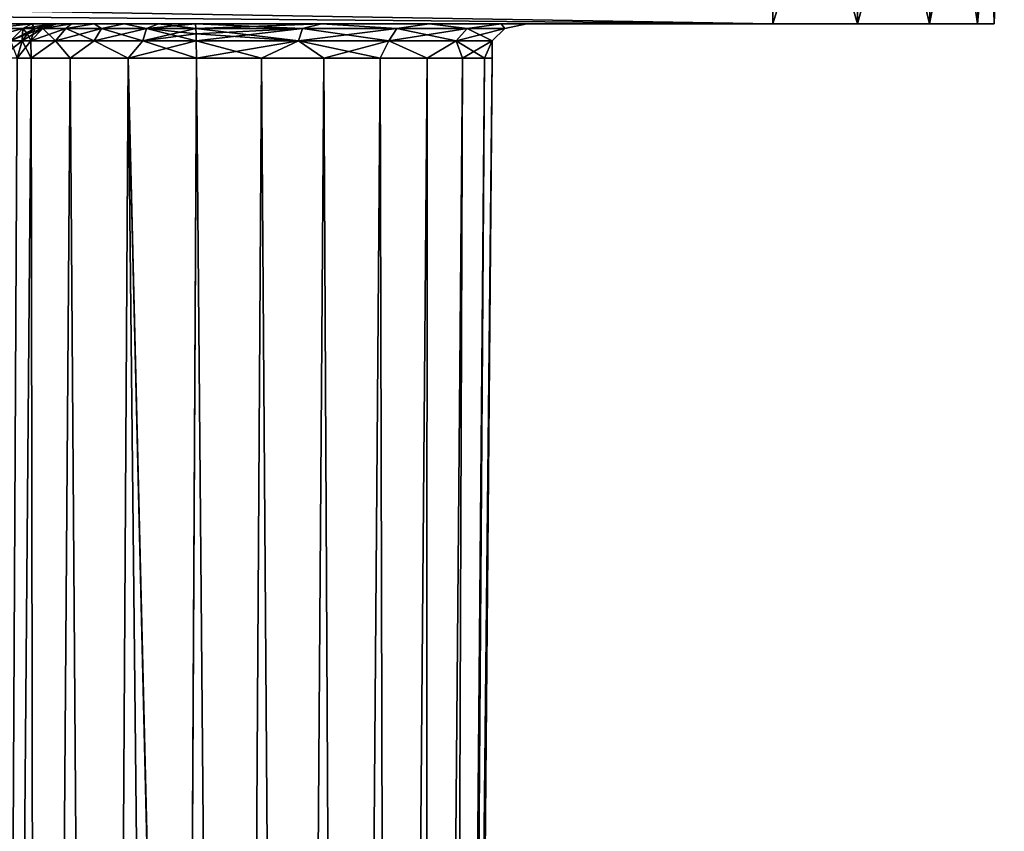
# Model space of a CAD drawing. Header units: millimetres. Extents: x -96 to 96, y -34 to 18.
# Tile 190 of 192: x 76 to 84.5, y 3.52 to 10.54. Entities that reach past the tile are written whole.
import ezdxf

# ---------------------------------------------------------------- set-up
doc = ezdxf.new("R2010")
doc.units = ezdxf.units.MM
doc.header["$LTSCALE"] = 65.185185
for name, color, linetype in [('1', 7, 'CONTINUOUS'), ('12', 7, 'CONTINUOUS'), ('13', 7, 'CONTINUOUS'), ('14', 7, 'CONTINUOUS'), ('15', 7, 'CONTINUOUS'), ('16', 7, 'CONTINUOUS'), ('18', 7, 'CONTINUOUS'), ('19', 7, 'CONTINUOUS'), ('38', 7, 'CONTINUOUS'), ('39', 7, 'CONTINUOUS'), ('40', 7, 'CONTINUOUS'), ('41', 7, 'CONTINUOUS'), ('42', 7, 'CONTINUOUS'), ('43', 7, 'CONTINUOUS'), ('52', 7, 'CONTINUOUS'), ('53', 7, 'CONTINUOUS'), ('54', 7, 'CONTINUOUS'), ('55', 7, 'CONTINUOUS')]:
    doc.layers.add(name, color=color, linetype=linetype)

msp = doc.modelspace()

# ---------------------------------------------------------------- linework, layer by layer
at = {"layer": '1', "color": 7, "linetype": 'Continuous'}
for points in [[(82.5, 10.5, -27.4127), (74, 10.5, -22.7756), (52.7134, 10.5, -27.4127), (82.5, 10.5, -27.4127)], [(52.7134, 10.5, 27.4127), (74.8707, 10.5, 22.6024), (82.5, 10.5, 27.4127), (52.7134, 10.5, 27.4127)], [(74.8707, 10.5, -22.6024), (74, 10.5, -22.7756), (82.5, 10.5, -27.4127), (74.8707, 10.5, -22.6024)], [(75.6091, 10.5, -22.1091), (74.8707, 10.5, -22.6024), (82.5, 10.5, -27.4127), (75.6091, 10.5, -22.1091)], [(74.8707, 10.5, 22.6024), (75.6091, 10.5, 22.1091), (82.5, 10.5, 27.4127), (74.8707, 10.5, 22.6024)], [(75.6091, 10.5, 22.1091), (79.5316, 10.5, 17.9932), (82.5, 10.5, 27.4127), (75.6091, 10.5, 22.1091)], [(78.6016, 10.5, 18.5886), (79.5316, 10.5, 17.9932), (75.6091, 10.5, 22.1091), (78.6016, 10.5, 18.5886)], [(76.1024, 10.5, -21.3708), (75.6091, 10.5, -22.1091), (82.5, 10.5, -27.4127), (76.1024, 10.5, -21.3708)], [(76.1024, 10.5, 21.3707), (78.6016, 10.5, 18.5886), (75.6091, 10.5, 22.1091), (76.1024, 10.5, 21.3707)], [(77.5131, 10.5, 18.7742), (78.6016, 10.5, 18.5886), (76.1024, 10.5, 21.3707), (77.5131, 10.5, 18.7742)], [(76.2756, 10.5, -20.5), (76.1024, 10.5, -21.3708), (82.5, 10.5, -27.4127), (76.2756, 10.5, -20.5)], [(76.8974, 10.5, 18.9221), (77.5131, 10.5, 18.7742), (76.1024, 10.5, 21.3707), (76.8974, 10.5, 18.9221)], [(76.2756, 10.5, 20.5), (76.8974, 10.5, 18.9221), (76.1024, 10.5, 21.3707), (76.2756, 10.5, 20.5)], [(76.3181, 10.5, 12.343), (76.2756, 10.5, 12.0264), (76.3181, 10.5, -12.343), (76.3181, 10.5, 12.343)], [(76.2756, 10.5, 12.0264), (76.2756, 10.5, -12.0264), (76.3181, 10.5, -12.343), (76.2756, 10.5, 12.0264)], [(76.2756, 10.5, -19.9736), (76.2756, 10.5, -20.5), (82.5, 10.5, -27.4127), (76.2756, 10.5, -19.9736)], [(76.4427, 10.5, 19.3628), (76.8974, 10.5, 18.9221), (76.2756, 10.5, 20.5), (76.4427, 10.5, 19.3628)], [(76.4427, 10.5, -19.3628), (76.2756, 10.5, -19.9736), (82.5, 10.5, -27.4127), (76.4427, 10.5, -19.3628)], [(76.2756, 10.5, 19.9736), (76.4427, 10.5, 19.3628), (76.2756, 10.5, 20.5), (76.2756, 10.5, 19.9736)], [(76.4427, 10.5, -12.6372), (76.3181, 10.5, 12.343), (76.3181, 10.5, -12.343), (76.4427, 10.5, -12.6372)], [(76.4427, 10.5, 12.6372), (76.3181, 10.5, 12.343), (76.4427, 10.5, -12.6372), (76.4427, 10.5, 12.6372)], [(76.6404, 10.5, -12.8881), (76.4427, 10.5, 12.6372), (76.4427, 10.5, -12.6372), (76.6404, 10.5, -12.8881)], [(76.6404, 10.5, 12.8881), (76.4427, 10.5, 12.6372), (76.6404, 10.5, -12.8881), (76.6404, 10.5, 12.8881)], [(76.8974, 10.5, -18.9221), (76.4427, 10.5, -19.3628), (82.5, 10.5, -27.4127), (76.8974, 10.5, -18.9221)], [(76.8974, 10.5, 13.0779), (76.6404, 10.5, 12.8881), (76.8974, 10.5, -13.0779), (76.8974, 10.5, 13.0779)], [(76.8974, 10.5, -13.0779), (76.6404, 10.5, 12.8881), (76.6404, 10.5, -12.8881), (76.8974, 10.5, -13.0779)], [(77.1953, 10.5, -13.1932), (76.8974, 10.5, 13.0779), (76.8974, 10.5, -13.0779), (77.1953, 10.5, -13.1932)], [(77.1953, 10.5, 13.1932), (76.8974, 10.5, 13.0779), (77.1953, 10.5, -13.1932), (77.1953, 10.5, 13.1932)], [(77.5131, 10.5, -18.7742), (76.8974, 10.5, -18.9221), (82.5, 10.5, -27.4127), (77.5131, 10.5, -18.7742)], [(77.5131, 10.5, -13.2258), (77.1953, 10.5, 13.1932), (77.1953, 10.5, -13.1932), (77.5131, 10.5, -13.2258)], [(77.5131, 10.5, 13.2258), (77.1953, 10.5, 13.1932), (77.5131, 10.5, -13.2258), (77.5131, 10.5, 13.2258)], [(78.6016, 10.5, -13.4114), (77.5131, 10.5, 13.2258), (77.5131, 10.5, -13.2258), (78.6016, 10.5, -13.4114)], [(78.6016, 10.5, 13.4114), (77.5131, 10.5, 13.2258), (78.6016, 10.5, -13.4114), (78.6016, 10.5, 13.4114)], [(78.6016, 10.5, -18.5886), (77.5131, 10.5, -18.7742), (82.5, 10.5, -27.4127), (78.6016, 10.5, -18.5886)], [(79.5316, 10.5, -14.0068), (78.6016, 10.5, 13.4114), (78.6016, 10.5, -13.4114), (79.5316, 10.5, -14.0068)], [(79.5316, 10.5, 14.0068), (78.6016, 10.5, 13.4114), (79.5316, 10.5, -14.0068), (79.5316, 10.5, 14.0068)], [(79.5316, 10.5, -17.9932), (78.6016, 10.5, -18.5886), (82.5, 10.5, -27.4127), (79.5316, 10.5, -17.9932)], [(80.1559, 10.5, -14.9177), (79.5316, 10.5, 14.0068), (79.5316, 10.5, -14.0068), (80.1559, 10.5, -14.9177)], [(80.1559, 10.5, 14.9177), (79.5316, 10.5, 14.0068), (80.1559, 10.5, -14.9177), (80.1559, 10.5, 14.9177)], [(80.1559, 10.5, -17.0823), (79.5316, 10.5, -17.9932), (82.5, 10.5, -27.4127), (80.1559, 10.5, -17.0823)], [(79.5316, 10.5, 17.9932), (80.1559, 10.5, 17.0823), (82.5, 10.5, 27.4127), (79.5316, 10.5, 17.9932)], [(80.3756, 10.5, -16), (80.1559, 10.5, 14.9177), (80.1559, 10.5, -14.9177), (80.3756, 10.5, -16)], [(80.3756, 10.5, 16), (80.1559, 10.5, 14.9177), (80.3756, 10.5, -16), (80.3756, 10.5, 16)], [(80.1559, 10.5, 17.0823), (80.3756, 10.5, 16), (82.5, 10.5, 27.4127), (80.1559, 10.5, 17.0823)], [(80.3756, 10.5, -16), (80.1559, 10.5, -17.0823), (82.5, 10.5, -27.4127), (80.3756, 10.5, -16)], [(82.5, 10.5, 27.4127), (80.3756, 10.5, 16), (82.5, 10.5, -27.4127), (82.5, 10.5, 27.4127)], [(80.3756, 10.5, 16), (80.3756, 10.5, -16), (82.5, 10.5, -27.4127), (80.3756, 10.5, 16)], [(83.2319, 10.5, 27.2671), (82.5, 10.5, 27.4127), (83.2319, 10.5, -27.2671), (83.2319, 10.5, 27.2671)], [(83.2319, 10.5, -27.2671), (82.5, 10.5, 27.4127), (82.5, 10.5, -27.4127), (83.2319, 10.5, -27.2671)], [(83.8525, 10.5, 26.8525), (83.2319, 10.5, 27.2671), (83.8525, 10.5, -26.8525), (83.8525, 10.5, 26.8525)], [(83.8525, 10.5, -26.8525), (83.2319, 10.5, 27.2671), (83.2319, 10.5, -27.2671), (83.8525, 10.5, -26.8525)], [(84.2671, 10.5, 26.2319), (83.8525, 10.5, 26.8525), (84.2671, 10.5, -26.2319), (84.2671, 10.5, 26.2319)], [(84.2671, 10.5, -26.2319), (83.8525, 10.5, 26.8525), (83.8525, 10.5, -26.8525), (84.2671, 10.5, -26.2319)], [(84.4127, 10.5, 25.5), (84.2671, 10.5, 26.2319), (84.4127, 10.5, -25.5), (84.4127, 10.5, 25.5)], [(84.4127, 10.5, -25.5), (84.2671, 10.5, 26.2319), (84.2671, 10.5, -26.2319), (84.4127, 10.5, -25.5)]]:
    msp.add_3dface(points, dxfattribs=at)
at = {"layer": '12', "color": 7, "linetype": 'Continuous'}
for points in [[(-47.2866, 10.5, -27.4127), (-47.3465, 10.7421, -27.4212), (82.5, 13, -27.5), (-47.2866, 10.5, -27.4127)], [(47.4111, 11, -27.4302), (-47.2866, 10.5, -27.4127), (82.5, 13, -27.5), (47.4111, 11, -27.4302)], [(52.7134, 10.5, -27.4127), (52.6534, 10.7426, -27.4212), (82.5, 13, -27.5), (52.7134, 10.5, -27.4127)], [(82.5, 10.5, -27.4127), (52.7134, 10.5, -27.4127), (82.5, 13, -27.5), (82.5, 10.5, -27.4127)]]:
    msp.add_3dface(points, dxfattribs=at)
at = {"layer": '13', "color": 7, "linetype": 'Continuous'}
for points in [[(82.5, 10.5, -27.4127), (82.5, 13, -27.5), (83.2654, 13, -27.3478), (82.5, 10.5, -27.4127)], [(83.2319, 10.5, -27.2671), (82.5, 10.5, -27.4127), (83.2654, 13, -27.3478), (83.2319, 10.5, -27.2671)], [(83.9142, 13, -26.9142), (83.2319, 10.5, -27.2671), (83.2654, 13, -27.3478), (83.9142, 13, -26.9142)], [(83.8525, 10.5, -26.8525), (83.2319, 10.5, -27.2671), (83.9142, 13, -26.9142), (83.8525, 10.5, -26.8525)], [(84.3478, 13, -26.2654), (83.8525, 10.5, -26.8525), (83.9142, 13, -26.9142), (84.3478, 13, -26.2654)], [(84.2671, 10.5, -26.2319), (83.8525, 10.5, -26.8525), (84.3478, 13, -26.2654), (84.2671, 10.5, -26.2319)], [(84.4127, 10.5, -25.5), (84.2671, 10.5, -26.2319), (84.5, 13, -25.5), (84.4127, 10.5, -25.5)], [(84.5, 13, -25.5), (84.2671, 10.5, -26.2319), (84.3478, 13, -26.2654), (84.5, 13, -25.5)]]:
    msp.add_3dface(points, dxfattribs=at)
at = {"layer": '14', "color": 7, "linetype": 'Continuous'}
for points in [[(84.4127, 10.5, -25.5), (84.5, 13, -25.5), (84.5, 13, 25.5), (84.4127, 10.5, -25.5)], [(84.4127, 10.5, 25.5), (84.4127, 10.5, -25.5), (84.5, 13, 25.5), (84.4127, 10.5, 25.5)]]:
    msp.add_3dface(points, dxfattribs=at)
at = {"layer": '15', "color": 7, "linetype": 'Continuous'}
for points in [[(82.5, 13, 27.5), (83.2319, 10.5, 27.2671), (83.2654, 13, 27.3478), (82.5, 13, 27.5)], [(82.5, 10.5, 27.4127), (83.2319, 10.5, 27.2671), (82.5, 13, 27.5), (82.5, 10.5, 27.4127)], [(83.2319, 10.5, 27.2671), (83.8525, 10.5, 26.8525), (83.2654, 13, 27.3478), (83.2319, 10.5, 27.2671)], [(83.2654, 13, 27.3478), (83.8525, 10.5, 26.8525), (83.9142, 13, 26.9142), (83.2654, 13, 27.3478)], [(83.8525, 10.5, 26.8525), (84.2671, 10.5, 26.2319), (83.9142, 13, 26.9142), (83.8525, 10.5, 26.8525)], [(83.9142, 13, 26.9142), (84.2671, 10.5, 26.2319), (84.3478, 13, 26.2654), (83.9142, 13, 26.9142)], [(84.2671, 10.5, 26.2319), (84.4127, 10.5, 25.5), (84.3478, 13, 26.2654), (84.2671, 10.5, 26.2319)], [(84.4127, 10.5, 25.5), (84.5, 13, 25.5), (84.3478, 13, 26.2654), (84.4127, 10.5, 25.5)]]:
    msp.add_3dface(points, dxfattribs=at)
at = {"layer": '16', "color": 7, "linetype": 'Continuous'}
for points in [[(82.5, 10.5, 27.4127), (82.5, 13, 27.5), (52.5889, 11, 27.4302), (82.5, 10.5, 27.4127)], [(52.6481, 10.7638, 27.4219), (82.5, 10.5, 27.4127), (52.5889, 11, 27.4302), (52.6481, 10.7638, 27.4219)], [(52.7134, 10.5, 27.4127), (82.5, 10.5, 27.4127), (52.6481, 10.7638, 27.4219), (52.7134, 10.5, 27.4127)]]:
    msp.add_3dface(points, dxfattribs=at)
at = {"layer": '18', "color": 7, "linetype": 'Continuous'}
for points in [[(77.8515, -27.5, -13.8682), (77.5225, 10.2026, -13.5256), (77.4172, -10.1529, -13.7093), (77.8515, -27.5, -13.8682)], [(77.4181, -9.9704, -18.2923), (77.5225, 10.2026, -18.4744), (77.8515, -27.5, -18.1318), (77.4181, -9.9704, -18.2923)], [(77.5225, 10.2026, -18.4744), (78.0859, 10.2026, -18.4274), (77.8515, -27.5, -18.1318), (77.5225, 10.2026, -18.4744)], [(78.0859, 10.2026, -13.5726), (77.5225, 10.2026, -13.5256), (77.8515, -27.5, -13.8682), (78.0859, 10.2026, -13.5726)], [(77.8515, -27.5, -18.1318), (78.0859, 10.2026, -18.4274), (78.3554, -27.5, -18.0093), (77.8515, -27.5, -18.1318)], [(78.3554, -27.5, -13.9907), (78.0859, 10.2026, -13.5726), (77.8515, -27.5, -13.8682), (78.3554, -27.5, -13.9907)], [(78.0859, 10.2026, -18.4274), (78.624, 10.2026, -18.2539), (78.3554, -27.5, -18.0093), (78.0859, 10.2026, -18.4274)], [(78.624, 10.2026, -13.7461), (78.0859, 10.2026, -13.5726), (78.3554, -27.5, -13.9907), (78.624, 10.2026, -13.7461)], [(78.3554, -27.5, -18.0093), (78.624, 10.2026, -18.2539), (78.8152, -27.5, -17.7695), (78.3554, -27.5, -18.0093)], [(78.8152, -27.5, -14.2305), (78.624, 10.2026, -13.7461), (78.3554, -27.5, -13.9907), (78.8152, -27.5, -14.2305)], [(78.624, 10.2026, -18.2539), (79.1086, 10.2026, -17.9628), (78.8152, -27.5, -17.7695), (78.624, 10.2026, -18.2539)], [(79.1086, 10.2026, -14.0372), (78.624, 10.2026, -13.7461), (78.8152, -27.5, -14.2305), (79.1086, 10.2026, -14.0372)], [(78.8152, -27.5, -17.7695), (79.1086, 10.2026, -17.9628), (79.2041, -27.5, -17.4264), (78.8152, -27.5, -17.7695)], [(79.2041, -27.5, -14.5736), (79.1086, 10.2026, -14.0372), (78.8152, -27.5, -14.2305), (79.2041, -27.5, -14.5736)], [(79.1086, 10.2026, -17.9628), (79.5146, 10.2026, -17.5693), (79.2041, -27.5, -17.4264), (79.1086, 10.2026, -17.9628)], [(79.5146, 10.2026, -14.4307), (79.1086, 10.2026, -14.0372), (79.2041, -27.5, -14.5736), (79.5146, 10.2026, -14.4307)], [(79.2041, -27.5, -17.4264), (79.5146, 10.2026, -17.5693), (79.4994, -27.5, -16.9999), (79.2041, -27.5, -17.4264)], [(79.4994, -27.5, -15.0001), (79.5146, 10.2026, -14.4307), (79.2041, -27.5, -14.5736), (79.4994, -27.5, -15.0001)], [(79.8207, 10.2026, -14.906), (79.5146, 10.2026, -14.4307), (79.4994, -27.5, -15.0001), (79.8207, 10.2026, -14.906)], [(79.6839, -27.5, -15.485), (79.8207, 10.2026, -14.906), (79.4994, -27.5, -15.0001), (79.6839, -27.5, -15.485)], [(79.5146, 10.2026, -17.5693), (79.8207, 10.2026, -17.094), (79.4994, -27.5, -16.9999), (79.5146, 10.2026, -17.5693)], [(79.4994, -27.5, -16.9999), (79.8207, 10.2026, -17.094), (79.6839, -27.5, -16.515), (79.4994, -27.5, -16.9999)], [(80.011, 10.2026, -15.4383), (79.8207, 10.2026, -14.906), (79.6839, -27.5, -15.485), (80.011, 10.2026, -15.4383)], [(79.7466, -27.5, -16), (80.011, 10.2026, -15.4383), (79.6839, -27.5, -15.485), (79.7466, -27.5, -16)], [(80.011, 10.2026, -16.5617), (80.0756, 10.2026, -16), (79.6839, -27.5, -16.515), (80.011, 10.2026, -16.5617)], [(79.6839, -27.5, -16.515), (80.0756, 10.2026, -16), (79.7466, -27.5, -16), (79.6839, -27.5, -16.515)], [(79.8207, 10.2026, -17.094), (80.011, 10.2026, -16.5617), (79.6839, -27.5, -16.515), (79.8207, 10.2026, -17.094)], [(80.0756, 10.2026, -16), (80.011, 10.2026, -15.4383), (79.7466, -27.5, -16), (80.0756, 10.2026, -16)]]:
    msp.add_3dface(points, dxfattribs=at)
at = {"layer": '19', "color": 7, "linetype": 'Continuous'}
for points in [[(77.8515, -27.5, 18.1318), (77.5225, 10.2026, 18.4744), (77.4172, -10.1529, 18.2907), (77.8515, -27.5, 18.1318)], [(77.4181, -9.9704, 13.7077), (77.5225, 10.2026, 13.5256), (77.8515, -27.5, 13.8682), (77.4181, -9.9704, 13.7077)], [(77.5225, 10.2026, 13.5256), (78.0859, 10.2026, 13.5726), (77.8515, -27.5, 13.8682), (77.5225, 10.2026, 13.5256)], [(78.0859, 10.2026, 18.4274), (77.5225, 10.2026, 18.4744), (77.8515, -27.5, 18.1318), (78.0859, 10.2026, 18.4274)], [(77.8515, -27.5, 13.8682), (78.0859, 10.2026, 13.5726), (78.3554, -27.5, 13.9907), (77.8515, -27.5, 13.8682)], [(78.3554, -27.5, 18.0093), (78.0859, 10.2026, 18.4274), (77.8515, -27.5, 18.1318), (78.3554, -27.5, 18.0093)], [(78.0859, 10.2026, 13.5726), (78.624, 10.2026, 13.7461), (78.3554, -27.5, 13.9907), (78.0859, 10.2026, 13.5726)], [(78.624, 10.2026, 18.2539), (78.0859, 10.2026, 18.4274), (78.3554, -27.5, 18.0093), (78.624, 10.2026, 18.2539)], [(78.3554, -27.5, 13.9907), (78.624, 10.2026, 13.7461), (78.8152, -27.5, 14.2305), (78.3554, -27.5, 13.9907)], [(78.8152, -27.5, 17.7695), (78.624, 10.2026, 18.2539), (78.3554, -27.5, 18.0093), (78.8152, -27.5, 17.7695)], [(78.624, 10.2026, 13.7461), (79.1086, 10.2026, 14.0372), (78.8152, -27.5, 14.2305), (78.624, 10.2026, 13.7461)], [(79.1086, 10.2026, 17.9628), (78.624, 10.2026, 18.2539), (78.8152, -27.5, 17.7695), (79.1086, 10.2026, 17.9628)], [(79.2041, -27.5, 17.4264), (79.1086, 10.2026, 17.9628), (78.8152, -27.5, 17.7695), (79.2041, -27.5, 17.4264)], [(78.8152, -27.5, 14.2305), (79.1086, 10.2026, 14.0372), (79.2041, -27.5, 14.5736), (78.8152, -27.5, 14.2305)], [(79.1086, 10.2026, 14.0372), (79.5146, 10.2026, 14.4307), (79.2041, -27.5, 14.5736), (79.1086, 10.2026, 14.0372)], [(79.5146, 10.2026, 17.5693), (79.1086, 10.2026, 17.9628), (79.2041, -27.5, 17.4264), (79.5146, 10.2026, 17.5693)], [(79.4994, -27.5, 16.9999), (79.5146, 10.2026, 17.5693), (79.2041, -27.5, 17.4264), (79.4994, -27.5, 16.9999)], [(79.2041, -27.5, 14.5736), (79.5146, 10.2026, 14.4307), (79.4994, -27.5, 15.0001), (79.2041, -27.5, 14.5736)], [(79.5146, 10.2026, 14.4307), (79.8207, 10.2026, 14.906), (79.4994, -27.5, 15.0001), (79.5146, 10.2026, 14.4307)], [(79.4994, -27.5, 15.0001), (79.8207, 10.2026, 14.906), (79.6839, -27.5, 15.485), (79.4994, -27.5, 15.0001)], [(79.8207, 10.2026, 17.094), (79.5146, 10.2026, 17.5693), (79.4994, -27.5, 16.9999), (79.8207, 10.2026, 17.094)], [(79.6839, -27.5, 16.515), (79.8207, 10.2026, 17.094), (79.4994, -27.5, 16.9999), (79.6839, -27.5, 16.515)], [(80.011, 10.2026, 16.5617), (79.8207, 10.2026, 17.094), (79.6839, -27.5, 16.515), (80.011, 10.2026, 16.5617)], [(80.011, 10.2026, 15.4383), (80.0756, 10.2026, 16), (79.6839, -27.5, 15.485), (80.011, 10.2026, 15.4383)], [(79.7466, -27.5, 16), (80.011, 10.2026, 16.5617), (79.6839, -27.5, 16.515), (79.7466, -27.5, 16)], [(79.8207, 10.2026, 14.906), (80.011, 10.2026, 15.4383), (79.6839, -27.5, 15.485), (79.8207, 10.2026, 14.906)], [(79.6839, -27.5, 15.485), (80.0756, 10.2026, 16), (79.7466, -27.5, 16), (79.6839, -27.5, 15.485)], [(80.0756, 10.2026, 16), (80.011, 10.2026, 16.5617), (79.7466, -27.5, 16), (80.0756, 10.2026, 16)]]:
    msp.add_3dface(points, dxfattribs=at)
at = {"layer": '38', "color": 7, "linetype": 'Continuous'}
for points in [[(76.0943, 10.2035, 19.3887), (75.9756, 10.2026, 19.9736), (75.7793, -27.5, 19.0013), (76.0943, 10.2035, 19.3887)], [(76.154, -27.5, 18.4935), (76.0943, 10.2035, 19.3887), (75.7793, -27.5, 19.0013), (76.154, -27.5, 18.4935)], [(76.4317, 10.2038, 18.8965), (76.0943, 10.2035, 19.3887), (76.154, -27.5, 18.4935), (76.4317, 10.2038, 18.8965)], [(76.7044, -27.5, 18.1849), (76.4317, 10.2038, 18.8965), (76.154, -27.5, 18.4935), (76.7044, -27.5, 18.1849)], [(76.9342, 10.2035, 18.5747), (76.4317, 10.2038, 18.8965), (76.7044, -27.5, 18.1849), (76.9342, 10.2035, 18.5747)], [(77.333, -27.5, 18.1299), (76.9342, 10.2035, 18.5747), (76.7044, -27.5, 18.1849), (77.333, -27.5, 18.1299)], [(77.4172, -10.1529, 18.2907), (77.5225, 10.2026, 18.4744), (76.9342, 10.2035, 18.5747), (77.4172, -10.1529, 18.2907)], [(77.333, -27.5, 18.1299), (77.4172, -10.1529, 18.2907), (76.9342, 10.2035, 18.5747), (77.333, -27.5, 18.1299)]]:
    msp.add_3dface(points, dxfattribs=at)
at = {"layer": '39', "color": 7, "linetype": 'Continuous'}
for points in [[(75.9756, 10.2026, 12.0264), (76.0943, 10.2035, 12.6113), (75.7793, -27.5, 12.9987), (75.9756, 10.2026, 12.0264)], [(75.7793, -27.5, 12.9987), (76.0943, 10.2035, 12.6113), (76.1541, -27.5, 13.5065), (75.7793, -27.5, 12.9987)], [(76.0943, 10.2035, 12.6113), (76.4317, 10.2038, 13.1035), (76.1541, -27.5, 13.5065), (76.0943, 10.2035, 12.6113)], [(76.1541, -27.5, 13.5065), (76.4317, 10.2038, 13.1035), (76.7046, -27.5, 13.8152), (76.1541, -27.5, 13.5065)], [(76.4317, 10.2038, 13.1035), (76.9342, 10.2035, 13.4253), (76.7046, -27.5, 13.8152), (76.4317, 10.2038, 13.1035)], [(76.9342, 10.2035, 13.4253), (77.4181, -9.9704, 13.7077), (76.7046, -27.5, 13.8152), (76.9342, 10.2035, 13.4253)], [(77.5225, 10.2026, 13.5256), (77.4181, -9.9704, 13.7077), (76.9342, 10.2035, 13.4253), (77.5225, 10.2026, 13.5256)]]:
    msp.add_3dface(points, dxfattribs=at)
at = {"layer": '40', "color": 7, "linetype": 'Continuous'}
for points in [[(76.0943, 10.2035, -12.6113), (75.9756, 10.2026, -12.0264), (75.7793, -27.5, -12.9987), (76.0943, 10.2035, -12.6113)], [(76.154, -27.5, -13.5065), (76.0943, 10.2035, -12.6113), (75.7793, -27.5, -12.9987), (76.154, -27.5, -13.5065)], [(76.4317, 10.2038, -13.1035), (76.0943, 10.2035, -12.6113), (76.154, -27.5, -13.5065), (76.4317, 10.2038, -13.1035)], [(76.7044, -27.5, -13.8151), (76.4317, 10.2038, -13.1035), (76.154, -27.5, -13.5065), (76.7044, -27.5, -13.8151)], [(76.9342, 10.2035, -13.4253), (76.4317, 10.2038, -13.1035), (76.7044, -27.5, -13.8151), (76.9342, 10.2035, -13.4253)], [(77.333, -27.5, -13.8701), (76.9342, 10.2035, -13.4253), (76.7044, -27.5, -13.8151), (77.333, -27.5, -13.8701)], [(77.333, -27.5, -13.8701), (77.4172, -10.1529, -13.7093), (76.9342, 10.2035, -13.4253), (77.333, -27.5, -13.8701)], [(77.4172, -10.1529, -13.7093), (77.5225, 10.2026, -13.5256), (76.9342, 10.2035, -13.4253), (77.4172, -10.1529, -13.7093)]]:
    msp.add_3dface(points, dxfattribs=at)
at = {"layer": '41', "color": 7, "linetype": 'Continuous'}
for points in [[(76.0909, 10.3515, 12.4859), (76.0166, 10.3515, 12.0264), (76.1951, 10.4603, 12.4513), (76.0909, 10.3515, 12.4859)], [(76.1951, 10.4603, 12.4513), (76.0166, 10.3515, 12.0264), (76.0644, 10.4131, 12.0264), (76.1951, 10.4603, 12.4513)], [(76.1265, 10.4603, 12.0264), (76.1951, 10.4603, 12.4513), (76.0644, 10.4131, 12.0264), (76.1265, 10.4603, 12.0264)], [(76.3061, 10.3515, 12.8986), (76.0909, 10.3515, 12.4859), (76.3941, 10.4603, 12.833), (76.3061, 10.3515, 12.8986)], [(76.3941, 10.4603, 12.833), (76.0909, 10.3515, 12.4859), (76.1951, 10.4603, 12.4513), (76.3941, 10.4603, 12.833)], [(76.3181, 10.5, 12.343), (76.1951, 10.4603, 12.4513), (76.1265, 10.4603, 12.0264), (76.3181, 10.5, 12.343)], [(76.2756, 10.5, 12.0264), (76.3181, 10.5, 12.343), (76.1265, 10.4603, 12.0264), (76.2756, 10.5, 12.0264)], [(76.4427, 10.5, 12.6372), (76.3941, 10.4603, 12.833), (76.1951, 10.4603, 12.4513), (76.4427, 10.5, 12.6372)], [(76.3181, 10.5, 12.343), (76.4427, 10.5, 12.6372), (76.1951, 10.4603, 12.4513), (76.3181, 10.5, 12.343)], [(76.6403, 10.3515, 13.2226), (76.3061, 10.3515, 12.8986), (76.7032, 10.4603, 13.1325), (76.6403, 10.3515, 13.2226)], [(76.7032, 10.4603, 13.1325), (76.3061, 10.3515, 12.8986), (76.3941, 10.4603, 12.833), (76.7032, 10.4603, 13.1325)], [(76.6404, 10.5, 12.8881), (76.7032, 10.4603, 13.1325), (76.3941, 10.4603, 12.833), (76.6404, 10.5, 12.8881)], [(76.4427, 10.5, 12.6372), (76.6404, 10.5, 12.8881), (76.3941, 10.4603, 12.833), (76.4427, 10.5, 12.6372)], [(77.0596, 10.3515, 13.4248), (76.6403, 10.3515, 13.2226), (77.0909, 10.4603, 13.3195), (77.0596, 10.3515, 13.4248)], [(77.0909, 10.4603, 13.3195), (76.6403, 10.3515, 13.2226), (76.7032, 10.4603, 13.1325), (77.0909, 10.4603, 13.3195)], [(76.6404, 10.5, 12.8881), (76.8974, 10.5, 13.0779), (76.7032, 10.4603, 13.1325), (76.6404, 10.5, 12.8881)], [(76.8974, 10.5, 13.0779), (77.0909, 10.4603, 13.3195), (76.7032, 10.4603, 13.1325), (76.8974, 10.5, 13.0779)], [(76.8974, 10.5, 13.0779), (77.1953, 10.5, 13.1932), (77.0909, 10.4603, 13.3195), (76.8974, 10.5, 13.0779)], [(77.5197, 10.4131, 13.4369), (77.0596, 10.3515, 13.4248), (77.5178, 10.4603, 13.3748), (77.5197, 10.4131, 13.4369)], [(77.5178, 10.4603, 13.3748), (77.0596, 10.3515, 13.4248), (77.0909, 10.4603, 13.3195), (77.5178, 10.4603, 13.3748)], [(77.5131, 10.5, 13.2258), (77.5178, 10.4603, 13.3748), (77.0909, 10.4603, 13.3195), (77.5131, 10.5, 13.2258)], [(77.1953, 10.5, 13.1932), (77.5131, 10.5, 13.2258), (77.0909, 10.4603, 13.3195), (77.1953, 10.5, 13.1932)], [(77.5212, 10.3515, 13.4846), (77.0596, 10.3515, 13.4248), (77.5197, 10.4131, 13.4369), (77.5212, 10.3515, 13.4846)], [(76.0909, 10.3515, 12.4859), (75.9756, 10.2026, 12.0264), (76.0166, 10.3515, 12.0264), (76.0909, 10.3515, 12.4859)], [(76.0943, 10.2035, 12.6113), (75.9756, 10.2026, 12.0264), (76.0909, 10.3515, 12.4859), (76.0943, 10.2035, 12.6113)], [(76.3061, 10.3515, 12.8986), (76.0943, 10.2035, 12.6113), (76.0909, 10.3515, 12.4859), (76.3061, 10.3515, 12.8986)], [(76.4317, 10.2038, 13.1035), (76.0943, 10.2035, 12.6113), (76.3061, 10.3515, 12.8986), (76.4317, 10.2038, 13.1035)], [(76.6403, 10.3515, 13.2226), (76.4317, 10.2038, 13.1035), (76.3061, 10.3515, 12.8986), (76.6403, 10.3515, 13.2226)], [(76.9342, 10.2035, 13.4253), (76.4317, 10.2038, 13.1035), (76.6403, 10.3515, 13.2226), (76.9342, 10.2035, 13.4253)], [(77.0596, 10.3515, 13.4248), (76.9342, 10.2035, 13.4253), (76.6403, 10.3515, 13.2226), (77.0596, 10.3515, 13.4248)], [(77.5225, 10.2026, 13.5256), (76.9342, 10.2035, 13.4253), (77.5212, 10.3515, 13.4846), (77.5225, 10.2026, 13.5256)], [(77.5212, 10.3515, 13.4846), (76.9342, 10.2035, 13.4253), (77.0596, 10.3515, 13.4248), (77.5212, 10.3515, 13.4846)]]:
    msp.add_3dface(points, dxfattribs=at)
at = {"layer": '42', "color": 7, "linetype": 'Continuous'}
for points in [[(78.6016, 10.5, 18.5886), (77.5131, 10.5, 18.7742), (78.4379, 10.4603, 18.4892), (78.6016, 10.5, 18.5886)], [(77.5131, 10.5, 18.7742), (77.5178, 10.4603, 18.6252), (78.4379, 10.4603, 18.4892), (77.5131, 10.5, 18.7742)], [(77.5131, 10.5, 13.2258), (78.6016, 10.5, 13.4114), (77.5178, 10.4603, 13.3748), (77.5131, 10.5, 13.2258)], [(77.5178, 10.4603, 13.3748), (78.6016, 10.5, 13.4114), (78.4379, 10.4603, 13.5108), (77.5178, 10.4603, 13.3748)], [(77.5197, 10.4131, 13.4369), (77.5178, 10.4603, 13.3748), (78.4379, 10.4603, 13.5108), (77.5197, 10.4131, 13.4369)], [(77.5197, 10.4131, 18.5631), (78.4029, 10.3515, 18.3851), (77.5178, 10.4603, 18.6252), (77.5197, 10.4131, 18.5631)], [(77.5178, 10.4603, 18.6252), (78.4029, 10.3515, 18.3851), (78.4379, 10.4603, 18.4892), (77.5178, 10.4603, 18.6252)], [(77.5212, 10.3515, 13.4846), (77.5197, 10.4131, 13.4369), (78.4379, 10.4603, 13.5108), (77.5212, 10.3515, 13.4846)], [(78.4029, 10.3515, 13.6149), (77.5212, 10.3515, 13.4846), (78.4379, 10.4603, 13.5108), (78.4029, 10.3515, 13.6149)], [(78.4029, 10.3515, 18.3851), (79.1839, 10.3515, 17.9557), (78.4379, 10.4603, 18.4892), (78.4029, 10.3515, 18.3851)], [(79.1839, 10.3515, 14.0443), (78.4029, 10.3515, 13.6149), (79.253, 10.4603, 13.9589), (79.1839, 10.3515, 14.0443)], [(79.253, 10.4603, 13.9589), (78.4029, 10.3515, 13.6149), (78.4379, 10.4603, 13.5108), (79.253, 10.4603, 13.9589)], [(78.6016, 10.5, 13.4114), (79.253, 10.4603, 13.9589), (78.4379, 10.4603, 13.5108), (78.6016, 10.5, 13.4114)], [(78.6016, 10.5, 18.5886), (78.4379, 10.4603, 18.4892), (79.253, 10.4603, 18.0411), (78.6016, 10.5, 18.5886)], [(78.4379, 10.4603, 18.4892), (79.1839, 10.3515, 17.9557), (79.253, 10.4603, 18.0411), (78.4379, 10.4603, 18.4892)], [(79.5316, 10.5, 17.9932), (78.6016, 10.5, 18.5886), (79.253, 10.4603, 18.0411), (79.5316, 10.5, 17.9932)], [(78.6016, 10.5, 13.4114), (79.5316, 10.5, 14.0068), (79.253, 10.4603, 13.9589), (78.6016, 10.5, 13.4114)], [(79.1839, 10.3515, 17.9557), (79.7662, 10.3515, 17.281), (79.253, 10.4603, 18.0411), (79.1839, 10.3515, 17.9557)], [(79.7662, 10.3515, 14.719), (79.1839, 10.3515, 14.0443), (79.8608, 10.4603, 14.6631), (79.7662, 10.3515, 14.719)], [(79.8608, 10.4603, 14.6631), (79.1839, 10.3515, 14.0443), (79.253, 10.4603, 13.9589), (79.8608, 10.4603, 14.6631)], [(79.5316, 10.5, 14.0068), (79.8608, 10.4603, 14.6631), (79.253, 10.4603, 13.9589), (79.5316, 10.5, 14.0068)], [(79.5316, 10.5, 17.9932), (79.253, 10.4603, 18.0411), (79.8608, 10.4603, 17.3369), (79.5316, 10.5, 17.9932)], [(79.253, 10.4603, 18.0411), (79.7662, 10.3515, 17.281), (79.8608, 10.4603, 17.3369), (79.253, 10.4603, 18.0411)], [(79.5316, 10.5, 14.0068), (80.1559, 10.5, 14.9177), (79.8608, 10.4603, 14.6631), (79.5316, 10.5, 14.0068)], [(80.1559, 10.5, 17.0823), (79.5316, 10.5, 17.9932), (79.8608, 10.4603, 17.3369), (80.1559, 10.5, 17.0823)], [(79.7662, 10.3515, 17.281), (80.0769, 10.3515, 16.4456), (79.8608, 10.4603, 17.3369), (79.7662, 10.3515, 17.281)], [(80.0769, 10.3515, 15.5544), (79.7662, 10.3515, 14.719), (80.185, 10.4603, 15.5349), (80.0769, 10.3515, 15.5544)], [(80.185, 10.4603, 15.5349), (79.7662, 10.3515, 14.719), (79.8608, 10.4603, 14.6631), (80.185, 10.4603, 15.5349)], [(80.1559, 10.5, 14.9177), (80.185, 10.4603, 15.5349), (79.8608, 10.4603, 14.6631), (80.1559, 10.5, 14.9177)], [(80.1559, 10.5, 17.0823), (79.8608, 10.4603, 17.3369), (80.185, 10.4603, 16.4651), (80.1559, 10.5, 17.0823)], [(79.8608, 10.4603, 17.3369), (80.0769, 10.3515, 16.4456), (80.185, 10.4603, 16.4651), (79.8608, 10.4603, 17.3369)], [(80.0769, 10.3515, 16.4456), (80.0769, 10.3515, 15.5544), (80.185, 10.4603, 16.4651), (80.0769, 10.3515, 16.4456)], [(80.185, 10.4603, 16.4651), (80.0769, 10.3515, 15.5544), (80.185, 10.4603, 15.5349), (80.185, 10.4603, 16.4651)], [(80.1559, 10.5, 14.9177), (80.3756, 10.5, 16), (80.185, 10.4603, 15.5349), (80.1559, 10.5, 14.9177)], [(80.3756, 10.5, 16), (80.1559, 10.5, 17.0823), (80.185, 10.4603, 16.4651), (80.3756, 10.5, 16)], [(80.3756, 10.5, 16), (80.185, 10.4603, 16.4651), (80.185, 10.4603, 15.5349), (80.3756, 10.5, 16)], [(77.5212, 10.3515, 18.5154), (78.4029, 10.3515, 18.3851), (77.5197, 10.4131, 18.5631), (77.5212, 10.3515, 18.5154)], [(77.5225, 10.2026, 13.5256), (77.5212, 10.3515, 13.4846), (78.4029, 10.3515, 13.6149), (77.5225, 10.2026, 13.5256)], [(77.5212, 10.3515, 18.5154), (78.0859, 10.2026, 18.4274), (78.4029, 10.3515, 18.3851), (77.5212, 10.3515, 18.5154)], [(77.5225, 10.2026, 18.4744), (78.0859, 10.2026, 18.4274), (77.5212, 10.3515, 18.5154), (77.5225, 10.2026, 18.4744)], [(78.0859, 10.2026, 13.5726), (77.5225, 10.2026, 13.5256), (78.4029, 10.3515, 13.6149), (78.0859, 10.2026, 13.5726)], [(78.624, 10.2026, 13.7461), (78.0859, 10.2026, 13.5726), (78.4029, 10.3515, 13.6149), (78.624, 10.2026, 13.7461)], [(78.0859, 10.2026, 18.4274), (78.624, 10.2026, 18.2539), (78.4029, 10.3515, 18.3851), (78.0859, 10.2026, 18.4274)], [(78.624, 10.2026, 18.2539), (79.1086, 10.2026, 17.9628), (78.4029, 10.3515, 18.3851), (78.624, 10.2026, 18.2539)], [(78.4029, 10.3515, 18.3851), (79.1086, 10.2026, 17.9628), (79.1839, 10.3515, 17.9557), (78.4029, 10.3515, 18.3851)], [(79.1839, 10.3515, 14.0443), (78.624, 10.2026, 13.7461), (78.4029, 10.3515, 13.6149), (79.1839, 10.3515, 14.0443)], [(79.1086, 10.2026, 14.0372), (78.624, 10.2026, 13.7461), (79.1839, 10.3515, 14.0443), (79.1086, 10.2026, 14.0372)], [(79.5146, 10.2026, 14.4307), (79.1086, 10.2026, 14.0372), (79.1839, 10.3515, 14.0443), (79.5146, 10.2026, 14.4307)], [(79.1086, 10.2026, 17.9628), (79.5146, 10.2026, 17.5693), (79.1839, 10.3515, 17.9557), (79.1086, 10.2026, 17.9628)], [(79.7662, 10.3515, 14.719), (79.5146, 10.2026, 14.4307), (79.1839, 10.3515, 14.0443), (79.7662, 10.3515, 14.719)], [(79.1839, 10.3515, 17.9557), (79.5146, 10.2026, 17.5693), (79.7662, 10.3515, 17.281), (79.1839, 10.3515, 17.9557)], [(79.8207, 10.2026, 14.906), (79.5146, 10.2026, 14.4307), (79.7662, 10.3515, 14.719), (79.8207, 10.2026, 14.906)], [(79.5146, 10.2026, 17.5693), (79.8207, 10.2026, 17.094), (79.7662, 10.3515, 17.281), (79.5146, 10.2026, 17.5693)], [(79.7662, 10.3515, 17.281), (80.011, 10.2026, 16.5617), (80.0769, 10.3515, 16.4456), (79.7662, 10.3515, 17.281)], [(80.0769, 10.3515, 15.5544), (79.8207, 10.2026, 14.906), (79.7662, 10.3515, 14.719), (80.0769, 10.3515, 15.5544)], [(79.8207, 10.2026, 17.094), (80.011, 10.2026, 16.5617), (79.7662, 10.3515, 17.281), (79.8207, 10.2026, 17.094)], [(80.011, 10.2026, 15.4383), (79.8207, 10.2026, 14.906), (80.0769, 10.3515, 15.5544), (80.011, 10.2026, 15.4383)], [(80.0756, 10.2026, 16), (80.011, 10.2026, 15.4383), (80.0769, 10.3515, 15.5544), (80.0756, 10.2026, 16)], [(80.011, 10.2026, 16.5617), (80.0756, 10.2026, 16), (80.0769, 10.3515, 16.4456), (80.011, 10.2026, 16.5617)], [(80.0769, 10.3515, 16.4456), (80.0756, 10.2026, 16), (80.0769, 10.3515, 15.5544), (80.0769, 10.3515, 16.4456)]]:
    msp.add_3dface(points, dxfattribs=at)
at = {"layer": '43', "color": 7, "linetype": 'Continuous'}
for points in [[(76.1024, 10.5, 21.3707), (75.6091, 10.5, 22.1091), (75.7203, 10.4603, 21.7499), (76.1024, 10.5, 21.3707)], [(76.1024, 10.5, 21.3707), (75.7203, 10.4603, 21.7499), (76.0224, 10.4603, 21.1571), (76.1024, 10.5, 21.3707)], [(75.7203, 10.4603, 21.7499), (75.9179, 10.3515, 21.1232), (76.0224, 10.4603, 21.1571), (75.7203, 10.4603, 21.7499)], [(75.9179, 10.3515, 21.1232), (76.0166, 10.3515, 20.5), (76.0224, 10.4603, 21.1571), (75.9179, 10.3515, 21.1232)], [(76.0224, 10.4603, 21.1571), (76.0166, 10.3515, 20.5), (76.0644, 10.4131, 20.5), (76.0224, 10.4603, 21.1571)], [(76.1024, 10.5, 21.3707), (76.0224, 10.4603, 21.1571), (76.1265, 10.4603, 20.5), (76.1024, 10.5, 21.3707)], [(76.1265, 10.4603, 20.5), (76.0224, 10.4603, 21.1571), (76.0644, 10.4131, 20.5), (76.1265, 10.4603, 20.5)], [(76.2756, 10.5, 20.5), (76.1024, 10.5, 21.3707), (76.1265, 10.4603, 20.5), (76.2756, 10.5, 20.5)], [(75.9179, 10.3515, 21.1232), (75.9756, 10.2026, 20.5), (76.0166, 10.3515, 20.5), (75.9179, 10.3515, 21.1232)]]:
    msp.add_3dface(points, dxfattribs=at)
at = {"layer": '52', "color": 7, "linetype": 'Continuous'}
for points in [[(75.6091, 10.5, -22.1091), (76.1024, 10.5, -21.3708), (75.7203, 10.4603, -21.7499), (75.6091, 10.5, -22.1091)], [(75.9179, 10.3515, -21.1232), (75.6315, 10.3515, -21.6854), (76.0224, 10.4603, -21.1571), (75.9179, 10.3515, -21.1232)], [(76.0224, 10.4603, -21.1571), (75.6315, 10.3515, -21.6854), (75.7203, 10.4603, -21.7499), (76.0224, 10.4603, -21.1571)], [(76.1024, 10.5, -21.3708), (76.0224, 10.4603, -21.1571), (75.7203, 10.4603, -21.7499), (76.1024, 10.5, -21.3708)], [(76.0644, 10.4131, -20.5), (75.9179, 10.3515, -21.1232), (76.1265, 10.4603, -20.5), (76.0644, 10.4131, -20.5)], [(76.1265, 10.4603, -20.5), (75.9179, 10.3515, -21.1232), (76.0224, 10.4603, -21.1571), (76.1265, 10.4603, -20.5)], [(76.1024, 10.5, -21.3708), (76.2756, 10.5, -20.5), (76.0224, 10.4603, -21.1571), (76.1024, 10.5, -21.3708)], [(76.2756, 10.5, -20.5), (76.1265, 10.4603, -20.5), (76.0224, 10.4603, -21.1571), (76.2756, 10.5, -20.5)], [(76.0166, 10.3515, -20.5), (75.9179, 10.3515, -21.1232), (76.0644, 10.4131, -20.5), (76.0166, 10.3515, -20.5)], [(75.9756, 10.2026, -20.5), (75.8252, 10.2026, -21.256), (76.0166, 10.3515, -20.5), (75.9756, 10.2026, -20.5)], [(76.0166, 10.3515, -20.5), (75.8252, 10.2026, -21.256), (75.9179, 10.3515, -21.1232), (76.0166, 10.3515, -20.5)]]:
    msp.add_3dface(points, dxfattribs=at)
at = {"layer": '53', "color": 7, "linetype": 'Continuous'}
for points in [[(77.5131, 10.5, -13.2258), (77.5178, 10.4603, -13.3748), (78.4379, 10.4603, -13.5108), (77.5131, 10.5, -13.2258)], [(77.5131, 10.5, -18.7742), (78.6016, 10.5, -18.5886), (77.5178, 10.4603, -18.6252), (77.5131, 10.5, -18.7742)], [(78.6016, 10.5, -13.4114), (77.5131, 10.5, -13.2258), (78.4379, 10.4603, -13.5108), (78.6016, 10.5, -13.4114)], [(78.6016, 10.5, -18.5886), (78.4379, 10.4603, -18.4892), (77.5178, 10.4603, -18.6252), (78.6016, 10.5, -18.5886)], [(77.5178, 10.4603, -18.6252), (78.4379, 10.4603, -18.4892), (77.5197, 10.4131, -18.5631), (77.5178, 10.4603, -18.6252)], [(77.5197, 10.4131, -13.4369), (78.4029, 10.3515, -13.6149), (77.5178, 10.4603, -13.3748), (77.5197, 10.4131, -13.4369)], [(77.5178, 10.4603, -13.3748), (78.4029, 10.3515, -13.6149), (78.4379, 10.4603, -13.5108), (77.5178, 10.4603, -13.3748)], [(78.4379, 10.4603, -18.4892), (77.5212, 10.3515, -18.5154), (77.5197, 10.4131, -18.5631), (78.4379, 10.4603, -18.4892)], [(78.4029, 10.3515, -18.3851), (77.5212, 10.3515, -18.5154), (78.4379, 10.4603, -18.4892), (78.4029, 10.3515, -18.3851)], [(79.1839, 10.3515, -17.9557), (78.4029, 10.3515, -18.3851), (79.253, 10.4603, -18.0411), (79.1839, 10.3515, -17.9557)], [(79.253, 10.4603, -18.0411), (78.4029, 10.3515, -18.3851), (78.4379, 10.4603, -18.4892), (79.253, 10.4603, -18.0411)], [(78.4029, 10.3515, -13.6149), (79.1839, 10.3515, -14.0443), (78.4379, 10.4603, -13.5108), (78.4029, 10.3515, -13.6149)], [(78.6016, 10.5, -13.4114), (78.4379, 10.4603, -13.5108), (79.253, 10.4603, -13.9589), (78.6016, 10.5, -13.4114)], [(78.6016, 10.5, -18.5886), (79.253, 10.4603, -18.0411), (78.4379, 10.4603, -18.4892), (78.6016, 10.5, -18.5886)], [(78.4379, 10.4603, -13.5108), (79.1839, 10.3515, -14.0443), (79.253, 10.4603, -13.9589), (78.4379, 10.4603, -13.5108)], [(78.6016, 10.5, -18.5886), (79.5316, 10.5, -17.9932), (79.253, 10.4603, -18.0411), (78.6016, 10.5, -18.5886)], [(79.5316, 10.5, -14.0068), (78.6016, 10.5, -13.4114), (79.253, 10.4603, -13.9589), (79.5316, 10.5, -14.0068)], [(79.7662, 10.3515, -17.281), (79.1839, 10.3515, -17.9557), (79.8608, 10.4603, -17.3369), (79.7662, 10.3515, -17.281)], [(79.8608, 10.4603, -17.3369), (79.1839, 10.3515, -17.9557), (79.253, 10.4603, -18.0411), (79.8608, 10.4603, -17.3369)], [(79.1839, 10.3515, -14.0443), (79.7662, 10.3515, -14.719), (79.253, 10.4603, -13.9589), (79.1839, 10.3515, -14.0443)], [(79.5316, 10.5, -17.9932), (79.8608, 10.4603, -17.3369), (79.253, 10.4603, -18.0411), (79.5316, 10.5, -17.9932)], [(79.5316, 10.5, -14.0068), (79.253, 10.4603, -13.9589), (79.8608, 10.4603, -14.6631), (79.5316, 10.5, -14.0068)], [(79.253, 10.4603, -13.9589), (79.7662, 10.3515, -14.719), (79.8608, 10.4603, -14.6631), (79.253, 10.4603, -13.9589)], [(80.1559, 10.5, -14.9177), (79.5316, 10.5, -14.0068), (79.8608, 10.4603, -14.6631), (80.1559, 10.5, -14.9177)], [(79.5316, 10.5, -17.9932), (80.1559, 10.5, -17.0823), (79.8608, 10.4603, -17.3369), (79.5316, 10.5, -17.9932)], [(80.0769, 10.3515, -16.4456), (79.7662, 10.3515, -17.281), (80.185, 10.4603, -16.4651), (80.0769, 10.3515, -16.4456)], [(80.185, 10.4603, -16.4651), (79.7662, 10.3515, -17.281), (79.8608, 10.4603, -17.3369), (80.185, 10.4603, -16.4651)], [(79.7662, 10.3515, -14.719), (80.0769, 10.3515, -15.5544), (79.8608, 10.4603, -14.6631), (79.7662, 10.3515, -14.719)], [(80.1559, 10.5, -17.0823), (80.185, 10.4603, -16.4651), (79.8608, 10.4603, -17.3369), (80.1559, 10.5, -17.0823)], [(80.1559, 10.5, -14.9177), (79.8608, 10.4603, -14.6631), (80.185, 10.4603, -15.5349), (80.1559, 10.5, -14.9177)], [(79.8608, 10.4603, -14.6631), (80.0769, 10.3515, -15.5544), (80.185, 10.4603, -15.5349), (79.8608, 10.4603, -14.6631)], [(80.185, 10.4603, -15.5349), (80.0769, 10.3515, -16.4456), (80.185, 10.4603, -16.4651), (80.185, 10.4603, -15.5349)], [(80.0769, 10.3515, -15.5544), (80.0769, 10.3515, -16.4456), (80.185, 10.4603, -15.5349), (80.0769, 10.3515, -15.5544)], [(80.3756, 10.5, -16), (80.1559, 10.5, -14.9177), (80.185, 10.4603, -15.5349), (80.3756, 10.5, -16)], [(80.1559, 10.5, -17.0823), (80.3756, 10.5, -16), (80.185, 10.4603, -16.4651), (80.1559, 10.5, -17.0823)], [(80.3756, 10.5, -16), (80.185, 10.4603, -15.5349), (80.185, 10.4603, -16.4651), (80.3756, 10.5, -16)], [(77.5212, 10.3515, -13.4846), (78.4029, 10.3515, -13.6149), (77.5197, 10.4131, -13.4369), (77.5212, 10.3515, -13.4846)], [(78.4029, 10.3515, -18.3851), (77.5225, 10.2026, -18.4744), (77.5212, 10.3515, -18.5154), (78.4029, 10.3515, -18.3851)], [(77.5212, 10.3515, -13.4846), (78.0859, 10.2026, -13.5726), (78.4029, 10.3515, -13.6149), (77.5212, 10.3515, -13.4846)], [(77.5225, 10.2026, -13.5256), (78.0859, 10.2026, -13.5726), (77.5212, 10.3515, -13.4846), (77.5225, 10.2026, -13.5256)], [(78.0859, 10.2026, -18.4274), (77.5225, 10.2026, -18.4744), (78.4029, 10.3515, -18.3851), (78.0859, 10.2026, -18.4274)], [(78.624, 10.2026, -18.2539), (78.0859, 10.2026, -18.4274), (78.4029, 10.3515, -18.3851), (78.624, 10.2026, -18.2539)], [(78.0859, 10.2026, -13.5726), (78.624, 10.2026, -13.7461), (78.4029, 10.3515, -13.6149), (78.0859, 10.2026, -13.5726)], [(79.1839, 10.3515, -17.9557), (78.624, 10.2026, -18.2539), (78.4029, 10.3515, -18.3851), (79.1839, 10.3515, -17.9557)], [(78.624, 10.2026, -13.7461), (79.1086, 10.2026, -14.0372), (78.4029, 10.3515, -13.6149), (78.624, 10.2026, -13.7461)], [(78.4029, 10.3515, -13.6149), (79.1086, 10.2026, -14.0372), (79.1839, 10.3515, -14.0443), (78.4029, 10.3515, -13.6149)], [(79.1086, 10.2026, -17.9628), (78.624, 10.2026, -18.2539), (79.1839, 10.3515, -17.9557), (79.1086, 10.2026, -17.9628)], [(79.5146, 10.2026, -17.5693), (79.1086, 10.2026, -17.9628), (79.1839, 10.3515, -17.9557), (79.5146, 10.2026, -17.5693)], [(79.1086, 10.2026, -14.0372), (79.5146, 10.2026, -14.4307), (79.1839, 10.3515, -14.0443), (79.1086, 10.2026, -14.0372)], [(79.7662, 10.3515, -17.281), (79.5146, 10.2026, -17.5693), (79.1839, 10.3515, -17.9557), (79.7662, 10.3515, -17.281)], [(79.1839, 10.3515, -14.0443), (79.5146, 10.2026, -14.4307), (79.7662, 10.3515, -14.719), (79.1839, 10.3515, -14.0443)], [(79.5146, 10.2026, -14.4307), (79.8207, 10.2026, -14.906), (79.7662, 10.3515, -14.719), (79.5146, 10.2026, -14.4307)], [(79.8207, 10.2026, -17.094), (79.5146, 10.2026, -17.5693), (79.7662, 10.3515, -17.281), (79.8207, 10.2026, -17.094)], [(79.8207, 10.2026, -14.906), (80.011, 10.2026, -15.4383), (79.7662, 10.3515, -14.719), (79.8207, 10.2026, -14.906)], [(79.7662, 10.3515, -14.719), (80.011, 10.2026, -15.4383), (80.0769, 10.3515, -15.5544), (79.7662, 10.3515, -14.719)], [(80.0769, 10.3515, -16.4456), (79.8207, 10.2026, -17.094), (79.7662, 10.3515, -17.281), (80.0769, 10.3515, -16.4456)], [(80.011, 10.2026, -16.5617), (79.8207, 10.2026, -17.094), (80.0769, 10.3515, -16.4456), (80.011, 10.2026, -16.5617)], [(80.011, 10.2026, -15.4383), (80.0756, 10.2026, -16), (80.0769, 10.3515, -15.5544), (80.011, 10.2026, -15.4383)], [(80.0756, 10.2026, -16), (80.011, 10.2026, -16.5617), (80.0769, 10.3515, -16.4456), (80.0756, 10.2026, -16)], [(80.0769, 10.3515, -15.5544), (80.0756, 10.2026, -16), (80.0769, 10.3515, -16.4456), (80.0769, 10.3515, -15.5544)]]:
    msp.add_3dface(points, dxfattribs=at)
at = {"layer": '54', "color": 7, "linetype": 'Continuous'}
for points in [[(76.0644, 10.4131, -12.0264), (76.0909, 10.3515, -12.4859), (76.1265, 10.4603, -12.0264), (76.0644, 10.4131, -12.0264)], [(76.1265, 10.4603, -12.0264), (76.0909, 10.3515, -12.4859), (76.1951, 10.4603, -12.4513), (76.1265, 10.4603, -12.0264)], [(76.0909, 10.3515, -12.4859), (76.3061, 10.3515, -12.8986), (76.1951, 10.4603, -12.4513), (76.0909, 10.3515, -12.4859)], [(76.2756, 10.5, -12.0264), (76.1265, 10.4603, -12.0264), (76.1951, 10.4603, -12.4513), (76.2756, 10.5, -12.0264)], [(76.3181, 10.5, -12.343), (76.2756, 10.5, -12.0264), (76.1951, 10.4603, -12.4513), (76.3181, 10.5, -12.343)], [(76.4427, 10.5, -12.6372), (76.1951, 10.4603, -12.4513), (76.3941, 10.4603, -12.833), (76.4427, 10.5, -12.6372)], [(76.4427, 10.5, -12.6372), (76.3181, 10.5, -12.343), (76.1951, 10.4603, -12.4513), (76.4427, 10.5, -12.6372)], [(76.1951, 10.4603, -12.4513), (76.3061, 10.3515, -12.8986), (76.3941, 10.4603, -12.833), (76.1951, 10.4603, -12.4513)], [(76.3061, 10.3515, -12.8986), (76.6403, 10.3515, -13.2226), (76.3941, 10.4603, -12.833), (76.3061, 10.3515, -12.8986)], [(76.6404, 10.5, -12.8881), (76.3941, 10.4603, -12.833), (76.7032, 10.4603, -13.1325), (76.6404, 10.5, -12.8881)], [(76.6404, 10.5, -12.8881), (76.4427, 10.5, -12.6372), (76.3941, 10.4603, -12.833), (76.6404, 10.5, -12.8881)], [(76.3941, 10.4603, -12.833), (76.6403, 10.3515, -13.2226), (76.7032, 10.4603, -13.1325), (76.3941, 10.4603, -12.833)], [(76.6403, 10.3515, -13.2226), (77.0596, 10.3515, -13.4248), (76.7032, 10.4603, -13.1325), (76.6403, 10.3515, -13.2226)], [(76.8974, 10.5, -13.0779), (76.6404, 10.5, -12.8881), (76.7032, 10.4603, -13.1325), (76.8974, 10.5, -13.0779)], [(76.8974, 10.5, -13.0779), (76.7032, 10.4603, -13.1325), (77.0909, 10.4603, -13.3195), (76.8974, 10.5, -13.0779)], [(76.7032, 10.4603, -13.1325), (77.0596, 10.3515, -13.4248), (77.0909, 10.4603, -13.3195), (76.7032, 10.4603, -13.1325)], [(77.1953, 10.5, -13.1932), (76.8974, 10.5, -13.0779), (77.0909, 10.4603, -13.3195), (77.1953, 10.5, -13.1932)], [(77.0596, 10.3515, -13.4248), (77.5212, 10.3515, -13.4846), (77.0909, 10.4603, -13.3195), (77.0596, 10.3515, -13.4248)], [(77.5178, 10.4603, -13.3748), (77.1953, 10.5, -13.1932), (77.0909, 10.4603, -13.3195), (77.5178, 10.4603, -13.3748)], [(77.5197, 10.4131, -13.4369), (77.5178, 10.4603, -13.3748), (77.0909, 10.4603, -13.3195), (77.5197, 10.4131, -13.4369)], [(77.5212, 10.3515, -13.4846), (77.5197, 10.4131, -13.4369), (77.0909, 10.4603, -13.3195), (77.5212, 10.3515, -13.4846)], [(77.5131, 10.5, -13.2258), (77.1953, 10.5, -13.1932), (77.5178, 10.4603, -13.3748), (77.5131, 10.5, -13.2258)], [(76.0166, 10.3515, -12.0264), (76.0909, 10.3515, -12.4859), (76.0644, 10.4131, -12.0264), (76.0166, 10.3515, -12.0264)], [(75.9756, 10.2026, -12.0264), (76.0943, 10.2035, -12.6113), (76.0166, 10.3515, -12.0264), (75.9756, 10.2026, -12.0264)], [(76.0166, 10.3515, -12.0264), (76.0943, 10.2035, -12.6113), (76.0909, 10.3515, -12.4859), (76.0166, 10.3515, -12.0264)], [(76.0909, 10.3515, -12.4859), (76.0943, 10.2035, -12.6113), (76.3061, 10.3515, -12.8986), (76.0909, 10.3515, -12.4859)], [(76.0943, 10.2035, -12.6113), (76.4317, 10.2038, -13.1035), (76.3061, 10.3515, -12.8986), (76.0943, 10.2035, -12.6113)], [(76.3061, 10.3515, -12.8986), (76.4317, 10.2038, -13.1035), (76.6403, 10.3515, -13.2226), (76.3061, 10.3515, -12.8986)], [(76.4317, 10.2038, -13.1035), (76.9342, 10.2035, -13.4253), (76.6403, 10.3515, -13.2226), (76.4317, 10.2038, -13.1035)], [(76.6403, 10.3515, -13.2226), (76.9342, 10.2035, -13.4253), (77.0596, 10.3515, -13.4248), (76.6403, 10.3515, -13.2226)], [(76.9342, 10.2035, -13.4253), (77.5225, 10.2026, -13.5256), (77.0596, 10.3515, -13.4248), (76.9342, 10.2035, -13.4253)], [(77.5225, 10.2026, -13.5256), (77.5212, 10.3515, -13.4846), (77.0596, 10.3515, -13.4248), (77.5225, 10.2026, -13.5256)]]:
    msp.add_3dface(points, dxfattribs=at)
at = {"layer": '55', "color": 7, "linetype": 'Continuous'}
for points in [[(75.7793, -27.5, -19.0013), (76.0943, 10.2035, -19.3887), (76.1541, -27.5, -18.4935), (75.7793, -27.5, -19.0013)], [(75.9756, 10.2026, -19.9736), (76.0943, 10.2035, -19.3887), (75.7793, -27.5, -19.0013), (75.9756, 10.2026, -19.9736)], [(76.0943, 10.2035, -19.3887), (76.4317, 10.2038, -18.8965), (76.1541, -27.5, -18.4935), (76.0943, 10.2035, -19.3887)], [(76.1541, -27.5, -18.4935), (76.4317, 10.2038, -18.8965), (76.7046, -27.5, -18.1848), (76.1541, -27.5, -18.4935)], [(76.4317, 10.2038, -18.8965), (76.9342, 10.2035, -18.5747), (76.7046, -27.5, -18.1848), (76.4317, 10.2038, -18.8965)], [(76.9342, 10.2035, -18.5747), (77.4181, -9.9704, -18.2923), (76.7046, -27.5, -18.1848), (76.9342, 10.2035, -18.5747)], [(77.5225, 10.2026, -18.4744), (77.4181, -9.9704, -18.2923), (76.9342, 10.2035, -18.5747), (77.5225, 10.2026, -18.4744)]]:
    msp.add_3dface(points, dxfattribs=at)

doc.saveas('drawing.dxf')
